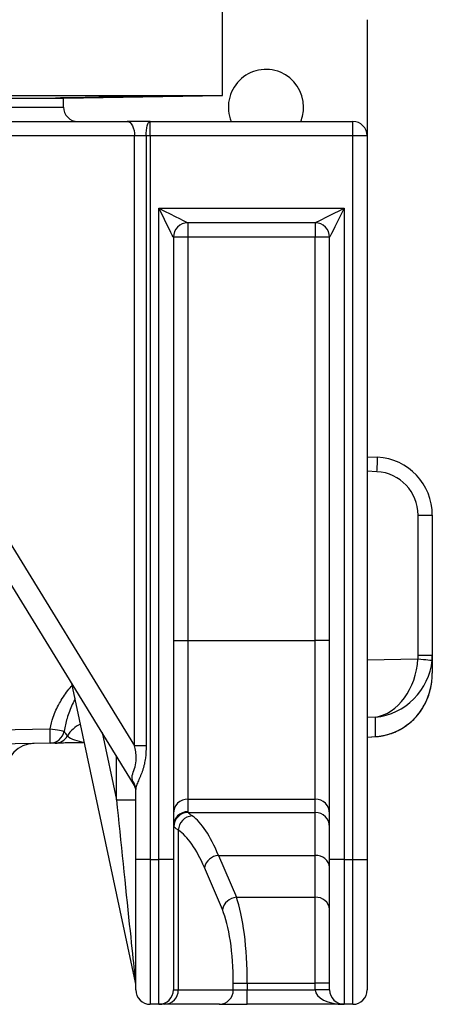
# Model space of a CAD drawing. Header units: millimetres. Extents: x 2629 to 4444, y 1692 to 5472.
# Tile 7 of 22: x 3746 to 4031, y 2672 to 3353. Entities that reach past the tile are written whole.
import ezdxf

# ---------------------------------------------------------------- set-up
doc = ezdxf.new("R2010")
doc.units = ezdxf.units.MM
doc.header["$LTSCALE"] = 2

msp = doc.modelspace()

# ---------------------------------------------------------------- linework, layer by layer
at = {"color": 7, "linetype": 'Continuous', "lineweight": 25}
for p, q in [((3885.79, 3300.34), (3885.79, 3368.34)), ((3985.79, 3352.69), (3985.79, 3272.34)), ((2925.79, 3300.34), (3885.79, 3300.34)), ((3775.79, 3298.42), (3885.79, 3300.34)), ((3035.79, 3298.42), (3775.79, 3298.42)), ((3775.79, 3292.34), (3775.79, 3298.42)), ((3035.79, 3292.34), (3775.79, 3292.34)), ((3405.79, 3292.34), (3775.79, 3292.34)), ((3604.1, 3282.34), (3819.89, 3282.34)), ((3835.79, 3282.34), (3819.89, 3282.34)), ((3835.79, 3272.34), (3835.79, 3282.34)), ((3835.79, 3282.34), (3975.79, 3282.34)), ((3975.79, 3272.34), (3975.79, 3282.34)), ((3824.93, 3272.34), (3609.14, 3272.34)), ((3824.93, 2851), (3824.93, 3272.34)), ((3832.88, 3272.34), (3824.93, 3272.34)), ((3832.88, 3272.34), (3832.88, 2851)), ((3835.79, 3272.34), (3832.88, 3272.34)), ((3835.79, 3272.34), (3835.79, 2772.34)), ((3975.79, 3272.34), (3835.79, 3272.34)), ((3975.79, 2772.34), (3975.79, 3272.34)), ((3985.79, 3272.34), (3975.79, 3272.34)), ((3985.79, 3272.34), (3985.79, 2772.34)), ((3841.79, 3222.34), (3969.79, 3222.34)), ((3841.79, 2772.34), (3841.79, 3222.34)), ((3969.79, 3222.34), (3969.79, 2772.34)), ((3949.79, 3212.34), (3861.79, 3212.34)), ((3861.79, 3212.34), (3861.79, 3202.34)), ((3949.79, 3212.34), (3949.79, 3202.34)), ((3609.14, 3201.66), (3824.93, 2851)), ((3851.79, 3202.34), (3851.79, 2772.34)), ((3861.79, 3202.34), (3851.79, 3202.34)), ((3949.79, 3202.34), (3861.79, 3202.34)), ((3861.79, 3202.34), (3861.79, 2923.71)), ((3949.79, 2923.71), (3949.79, 3202.34)), ((3959.79, 3202.34), (3949.79, 3202.34)), ((3959.79, 2772.34), (3959.79, 3202.34)), ((3824.3, 2824.75), (3595.58, 3196.42)), ((3985.79, 3050.7), (3992.88, 3050.33)), ((4020.96, 2913.6), (4020.96, 3010.38)), ((4020.96, 3010.38), (4030.79, 3010.38)), ((4030.79, 3010.38), (4030.79, 2913.6)), ((3851.79, 2923.71), (3861.79, 2923.71)), ((3861.79, 2923.71), (3861.79, 2814.13)), ((3861.79, 2923.71), (3949.79, 2923.71)), ((3959.79, 2923.71), (3949.79, 2923.71)), ((3949.79, 2814.13), (3949.79, 2923.71)), ((4020.96, 2913.6), (4030.79, 2913.6)), ((4030.79, 2913.6), (4030.79, 2910.42)), ((4030.79, 2910.34), (4030.79, 2910.34)), ((4030.79, 2910.34), (4030.79, 2901.08)), ((3825.57, 2687.37), (3781.63, 2894.1)), ((3991.49, 2857.37), (3991.49, 2870.72)), ((3615.61, 2860.09), (3766.55, 2862.73)), ((3766.55, 2852.73), (3615.61, 2850.09)), ((3832.88, 2851), (3824.93, 2851)), ((3985.79, 2856.85), (3992.09, 2857.34)), ((3825.79, 2772.34), (3825.79, 2820.78)), ((3812.37, 2813.66), (3825.79, 2813.66)), ((3861.79, 2814.13), (3949.79, 2814.13)), ((3861.79, 2814.13), (3861.79, 2805.44)), ((3949.79, 2804.88), (3949.79, 2814.13)), ((3862.02, 2804.88), (3949.79, 2804.88)), ((3949.79, 2775.25), (3949.79, 2804.88)), ((3855.19, 2792.67), (3855.19, 2682.34)), ((3835.79, 2772.34), (3825.79, 2772.34)), ((3825.79, 2682.34), (3825.79, 2772.34)), ((3835.79, 2772.34), (3841.79, 2772.34)), ((3835.79, 2772.34), (3835.79, 2672.34)), ((3841.79, 2672.34), (3841.79, 2772.34)), ((3851.79, 2772.34), (3841.79, 2772.34)), ((3851.79, 2772.34), (3851.79, 2682.34)), ((3882.87, 2775.25), (3949.79, 2775.25)), ((3882.87, 2775.25), (3895.3, 2746.27)), ((3949.79, 2746.27), (3949.79, 2775.25)), ((3959.79, 2682.34), (3959.79, 2772.34)), ((3969.79, 2772.34), (3959.79, 2772.34)), ((3969.79, 2772.34), (3969.79, 2672.34)), ((3969.79, 2772.34), (3975.79, 2772.34)), ((3975.79, 2672.34), (3975.79, 2772.34)), ((3975.79, 2772.34), (3985.79, 2772.34)), ((3985.79, 2772.34), (3985.79, 2682.34)), ((3885.64, 2737.79), (3873.21, 2766.77)), ((3895.3, 2746.27), (3949.79, 2746.27)), ((3949.79, 2686.91), (3949.79, 2746.27)), ((3851.79, 2682.34), (3855.19, 2682.34)), ((3855.19, 2682.34), (3893.19, 2682.34)), ((3893.19, 2682.34), (3893.19, 2686.91)), ((3893.19, 2686.91), (3902.85, 2686.91)), ((3893.19, 2682.34), (3902.85, 2682.34)), ((3902.85, 2686.91), (3949.79, 2686.91)), ((3902.85, 2686.91), (3902.85, 2682.34)), ((3902.85, 2672.34), (3902.85, 2682.34)), ((3902.85, 2682.34), (3949.79, 2682.34)), ((3959.79, 2686.91), (3949.79, 2686.91)), ((3949.79, 2682.34), (3949.79, 2686.91)), ((3959.79, 2682.34), (3949.79, 2682.34)), ((3841.79, 2672.34), (3835.79, 2672.34)), ((3845.54, 2672.34), (3841.79, 2672.34)), ((3883.54, 2672.34), (3845.54, 2672.34)), ((3883.54, 2672.34), (3902.85, 2672.34)), ((3969.79, 2672.34), (3902.85, 2672.34)), ((3975.79, 2672.34), (3969.79, 2672.34))]:
    msp.add_line(p, q, dxfattribs=at)
at = {"color": 8, "linetype": 'Continuous', "lineweight": 25}
for p, q in [((3992.53, 3040.34), (3985.79, 3040.69)), ((3985.79, 2910.41), (4020.85, 2910.96)), ((3991.49, 2870.72), (3985.79, 2870.63)), ((3802.47, 2860.23), (3812.37, 2813.66)), ((4010.79, 2863.61), (4011.18, 2863.81)), ((3985.79, 2856.92), (3991.49, 2857.37)), ((3991.49, 2857.37), (3992.09, 2857.34)), ((3812.37, 2813.66), (3812.37, 2844.15))]:
    msp.add_line(p, q, dxfattribs=at)
at = {"color": 7, "linetype": 'Continuous', "lineweight": 25, "flags": 128}
for points in [[(3819.89, 3282.34), (3820.88, 3282.15), (3821.82, 3281.58), (3822.69, 3280.65), (3823.46, 3279.41), (3824.08, 3277.89), (3824.55, 3276.17), (3824.84, 3274.29), (3824.93, 3272.34)], [(3832.88, 3272.34), (3832.94, 3274.29), (3833.1, 3276.17), (3833.37, 3277.89), (3833.73, 3279.41), (3834.17, 3280.65), (3834.67, 3281.58), (3835.22, 3282.15), (3835.79, 3282.34)], [(3851.79, 3202.34), (3851.6, 3202.72), (3851.03, 3203.86), (3850.1, 3205.71), (3848.86, 3208.2), (3847.34, 3211.23), (3845.61, 3214.69), (3843.74, 3218.44), (3841.79, 3222.34)], [(3841.79, 3222.34), (3845.69, 3220.39), (3849.44, 3218.51), (3852.9, 3216.78), (3855.93, 3215.27), (3858.42, 3214.02), (3860.27, 3213.1), (3861.4, 3212.53), (3861.79, 3212.34)], [(3949.79, 3212.34), (3950.09, 3212.49), (3950.99, 3212.94), (3952.47, 3213.68), (3954.47, 3214.68), (3956.93, 3215.91), (3959.79, 3217.34), (3962.95, 3218.92), (3966.31, 3220.6), (3969.79, 3222.34)], [(3969.79, 3222.34), (3968.05, 3218.87), (3966.37, 3215.5), (3964.79, 3212.34), (3963.36, 3209.48), (3962.13, 3207.02), (3961.13, 3205.02), (3960.39, 3203.55), (3959.94, 3202.64), (3959.79, 3202.34)], [(4020.85, 2910.96), (4022.75, 2910.79), (4024.58, 2910.63), (4026.27, 2910.48), (4027.75, 2910.35), (4028.96, 2910.24), (4029.87, 2910.16), (4030.43, 2910.11), (4030.63, 2910.09)], [(3766.55, 2862.73), (3768.31, 2862.43), (3770.02, 2862.15), (3771.6, 2861.88), (3773.02, 2861.65), (3774.22, 2861.44), (3775.16, 2861.28), (3775.82, 2861.17), (3776.18, 2861.1)], [(3790.33, 2853.14), (3789.34, 2853.12), (3787.85, 2853.1), (3786.38, 2853.07), (3784.94, 2853.05), (3783.52, 2853.02), (3782.14, 2853), (3780.79, 2852.98), (3779.49, 2852.95), (3778.22, 2852.93), (3777.01, 2852.91), (3775.84, 2852.89), (3774.73, 2852.87), (3773.67, 2852.85), (3772.67, 2852.83), (3771.73, 2852.82), (3770.86, 2852.8), (3770.05, 2852.79)]]:
    msp.add_lwpolyline(points, dxfattribs=at)
at = {"color": 7, "linetype": 'Continuous', "lineweight": 25}
for centre, radius, start, end in [((3915.79, 3292.34), 26, 0, 202.61986), ((3785.79, 3292.34), 10, 180, 270), ((3915.79, 3292.34), 26, 337.38014, 0), ((3975.79, 3272.34), 10, 0, 90), ((3861.79, 3202.34), 10, 90, 180), ((3949.79, 3202.34), 10, 0, 90), ((3849.52, 3050.33), 143.36, 356.00232, 359.99679), ((3990.79, 3010.38), 40, 0, 87), ((3990.96, 3010.38), 30, 0, 87), ((3623.32, 2857.73), 143.31, 358.00096, 1.99904), ((3766.35, 2862.68), 9.95, 271.13998, 350.89926), ((3769.87, 2862.76), 9.98, 271.01983, 330.00228), ((3755.79, 2832.54), 20, 91, 179.87339), ((3817.05, 2820.73), 8.74, 0.30502, 41.15497), ((3815.79, 2819.51), 10, 0, 31.6075), ((3861.77, 2804.15), 9.98, 89.89061, 179.89109), ((3949.81, 2804.15), 9.98, 0.10934, 90.10895), ((3861.77, 2795.46), 9.98, 89.89061, 179.89109), ((3862.08, 2794.84), 10.04, 90.3782, 179.54899), ((3949.81, 2794.9), 9.98, 0.10934, 90.10895), ((3865.49, 2792.23), 10.31, 93.54656, 177.53784), ((3883.86, 2764.38), 10.91, 95.2035, 167.36088), ((3950.49, 2765.94), 9.33, 5.08868, 94.31172), ((3896.29, 2735.4), 10.91, 95.20208, 167.3615), ((3950.49, 2736.96), 9.33, 5.08799, 94.3132), ((3815.79, 2685.29), 10, 0, 12), ((3835.79, 2682.34), 10, 180, 270), ((3841.79, 2682.34), 10, 270, 0), ((3845.36, 2682.17), 9.83, 271.01002, 0.97586), ((3883.36, 2682.17), 9.83, 271.01002, 0.97586), ((3969.79, 2682.34), 10, 180, 270), ((3975.79, 2682.34), 10, 270, 0)]:
    msp.add_arc(centre, radius, start, end, dxfattribs=at)
at = {"color": 8, "linetype": 'Continuous', "lineweight": 25}
msp.add_arc((3795.73, 2847.66), 19.97, 113.96378, 149.57487, dxfattribs=at)
at = {"color": 7, "linetype": 'Continuous', "lineweight": 25}
for centre, major_axis, ratio, start_param, end_param in [((3990.96, 2913.65), (-4.82, 29.78), 0.994227, 4.463637, 4.551178), ((3990.79, 2913.65), (-9.18, 39.05), 0.996924, 4.39339, 4.480931), ((3990.79, 2910.5), (6.29, 39.77), 0.741624, 3.374894, 4.840697), ((3990.79, 2910.5), (29.56, 29.12), 0.925507, 3.990509, 5.456312), ((3990.79, 2910.35), (6.42, 39.71), 0.994227, 4.871488, 4.8736), ((3990.79, 2901.08), (0, 43.26), 0.924565, 3.665191, 4.712389), ((3990.79, 2897.44), (27.74, 30.16), 0.955492, 3.925501, 4.431646), ((3815.79, 2857.67), (-8.61, 33.01), 0.025116, 2.800898, 3.059547), ((3815.79, 2781.48), (-9.78, 94.12), 0.000843, 1.221743, 3.133663), ((3951.79, 2805.44), (90, 0), 0.087489, 3.141593, 3.212833), ((3855.89, 2605.64), (0, 200), 0.254552, 5.72468, 6.106226), ((3951.79, 2795.48), (100, 0), 0.07874, 3.141593, 3.212833), ((3846.23, 2605.64), (0, 190), 0.267949, 5.72468, 6.106226), ((3886.78, 2686.91), (0, 70), 0.229671, 4.712389, 5.72468), ((3877.12, 2686.91), (0, 60), 0.267949, 4.712389, 5.72468), ((3969.79, 2682.34), (20, 0), 0.5, 3.141593, 4.712389)]:
    msp.add_ellipse(centre, major_axis=major_axis, ratio=ratio, start_param=start_param, end_param=end_param, dxfattribs=at)
at = {"color": 8, "linetype": 'Continuous', "lineweight": 25}
msp.add_ellipse((3795.79, 2863.24), major_axis=(20, 0.7), ratio=0.496809, start_param=3.65238, end_param=4.414491, dxfattribs=at)
at = {"color": 7, "linetype": 'Continuous', "lineweight": 25}
for points, knots in [([(3848.98, 3299.94), (3849, 3299.94), (3849.09, 3299.95), (3848.49, 3299.96), (3847.18, 3299.95), (3845.15, 3299.94), (3842.49, 3299.91), (3839.28, 3299.87), (3835.61, 3299.82), (3831.59, 3299.77), (3827.32, 3299.7), (3822.94, 3299.63), (3818.55, 3299.56), (3814.3, 3299.48), (3810.29, 3299.4), (3806.64, 3299.33), (3803.47, 3299.26), (3801.37, 3299.21), (3800.39, 3299.18), (3800.12, 3299.18)], [0, 0, 0, 0, 0.021788, 0.085386, 0.148978, 0.21257, 0.276161, 0.339753, 0.403348, 0.466944, 0.530548, 0.594152, 0.657764, 0.721376, 0.784994, 0.848612, 0.91223, 0.975847, 1, 1, 1, 1]), ([(3809.31, 3299.18), (3810.21, 3299.19), (3812.38, 3299.22), (3816.13, 3299.28), (3820.45, 3299.35), (3824.85, 3299.43), (3829.2, 3299.5), (3833.38, 3299.58), (3837.59, 3299.66), (3841.3, 3299.73), (3844.37, 3299.8), (3846.6, 3299.85), (3848.21, 3299.9), (3848.67, 3299.92), (3848.91, 3299.93)], [0, 0, 0, 0, 0.059538, 0.1431421, 0.2267463, 0.3103627, 0.3939799, 0.4776045, 0.5612294, 0.6655764, 0.7491826, 0.8327879, 0.9163945, 1, 1, 1, 1]), ([(3809.31, 3299.18), (3808.79, 3299.17), (3806.67, 3299.12), (3801.86, 3299.03), (3794.64, 3298.89), (3787.12, 3298.77), (3780.17, 3298.66), (3774.57, 3298.59), (3770.96, 3298.55), (3769.74, 3298.57), (3771.04, 3298.62), (3774.72, 3298.72), (3780.38, 3298.84), (3787.34, 3298.97), (3794.25, 3299.09), (3798.37, 3299.15), (3800.12, 3299.18)], [0, 0, 0, 0, 0.024709, 0.101275, 0.177841, 0.25441, 0.330977, 0.407535, 0.484081, 0.560617, 0.637151, 0.713692, 0.790244, 0.866808, 0.943377, 1, 1, 1, 1]), ([(4011.19, 2863.81), (4011.95, 2864.32), (4014.04, 2865.72), (4017.16, 2868.38), (4020.44, 2871.85), (4023.37, 2875.76), (4025.88, 2880.07), (4027.95, 2884.75), (4029.47, 2889.73), (4030.3, 2893.53), (4030.44, 2895.66), (4030.47, 2896.04)], [0, 0, 0, 0, 0.065667, 0.179302, 0.29746, 0.4212, 0.550633, 0.685574, 0.825482, 0.969456, 1, 1, 1, 1]), ([(3776.18, 2861.1), (3776.5, 2860.52), (3777.14, 2859.35), (3778.12, 2858.22), (3778.4, 2857.9), (3778.51, 2857.78)], [0, 0, 0, 0, 0.374289, 0.749224, 1, 1, 1, 1]), ([(3992.09, 2857.34), (3993.1, 2857.44), (3995.79, 2857.71), (4000.08, 2858.68), (4004.87, 2860.37), (4008.56, 2862.18), (4010.6, 2863.44), (4011.19, 2863.81)], [0, 0, 0, 0, 0.150972, 0.400277, 0.650088, 0.899643, 1, 1, 1, 1]), ([(3770.05, 2852.79), (3769.91, 2852.79), (3769.69, 2852.78), (3769.14, 2852.77), (3768.81, 2852.77), (3767.77, 2852.75), (3767.03, 2852.74), (3766.55, 2852.73)], [0, 0, 0, 0, 0.25, 0.25, 0.5, 0.5, 1, 1, 1, 1]), ([(3823.63, 2826.48), (3823.38, 2827.79), (3822.89, 2830.37), (3824.97, 2834.87), (3826.25, 2840.05), (3826.12, 2844.83), (3825.57, 2848.28), (3825.09, 2850.33), (3824.93, 2851)], [0, 0, 0, 0, 0.219836, 0.433697, 0.638734, 0.782478, 0.929833, 1, 1, 1, 1]), ([(3832.88, 2851), (3832.88, 2848.15), (3832.75, 2845.31), (3832.22, 2841.1), (3831.99, 2839.71), (3831.54, 2837.63), (3831.37, 2836.94), (3831, 2835.57), (3830.8, 2834.89), (3830.16, 2832.9), (3829.67, 2831.61), (3828.89, 2829.74), (3828.62, 2829.12), (3828.09, 2827.93), (3827.83, 2827.36), (3827.33, 2826.24), (3827.09, 2825.7), (3826.65, 2824.64), (3826.46, 2824.13), (3825.97, 2822.64), (3825.79, 2821.72), (3825.79, 2820.78)], [0, 0, 0, 0, 0.25, 0.25, 0.375, 0.375, 0.4375, 0.4375, 0.5, 0.5, 0.625, 0.625, 0.6875, 0.6875, 0.75, 0.75, 0.8125, 0.8125, 0.875, 0.875, 1, 1, 1, 1]), ([(3862.02, 2804.88), (3862.29, 2804.58), (3862.83, 2803.99), (3864.18, 2803.01), (3864.85, 2802.52)], [0, 0, 0, 0, 0.4975109, 1, 1, 1, 1]), ([(3855.19, 2792.67), (3854.45, 2793.14), (3852.96, 2794.07), (3852.35, 2794.63), (3852.04, 2794.92)], [0, 0, 0, 0, 0.497414, 1, 1, 1, 1])]:
    msp.add_open_spline(points, degree=3, knots=knots, dxfattribs=at)
at = {"color": 8, "linetype": 'Continuous', "lineweight": 25}
for points, knots in [([(3766.55, 2862.73), (3767.14, 2865.43), (3768.5, 2871.57), (3772.8, 2880.42), (3777.47, 2887.7), (3780.84, 2891.56), (3781.91, 2892.78)], [0, 0, 0, 0, 0.242954, 0.550143, 0.858038, 1, 1, 1, 1]), ([(3783.84, 2883.68), (3783.18, 2882.29), (3781.05, 2877.78), (3778.08, 2870.38), (3776.78, 2864.06), (3776.18, 2861.1)], [0, 0, 0, 0, 0.1918328, 0.6230691, 1, 1, 1, 1])]:
    msp.add_open_spline(points, degree=3, knots=knots, dxfattribs=at)

doc.saveas('drawing.dxf')
